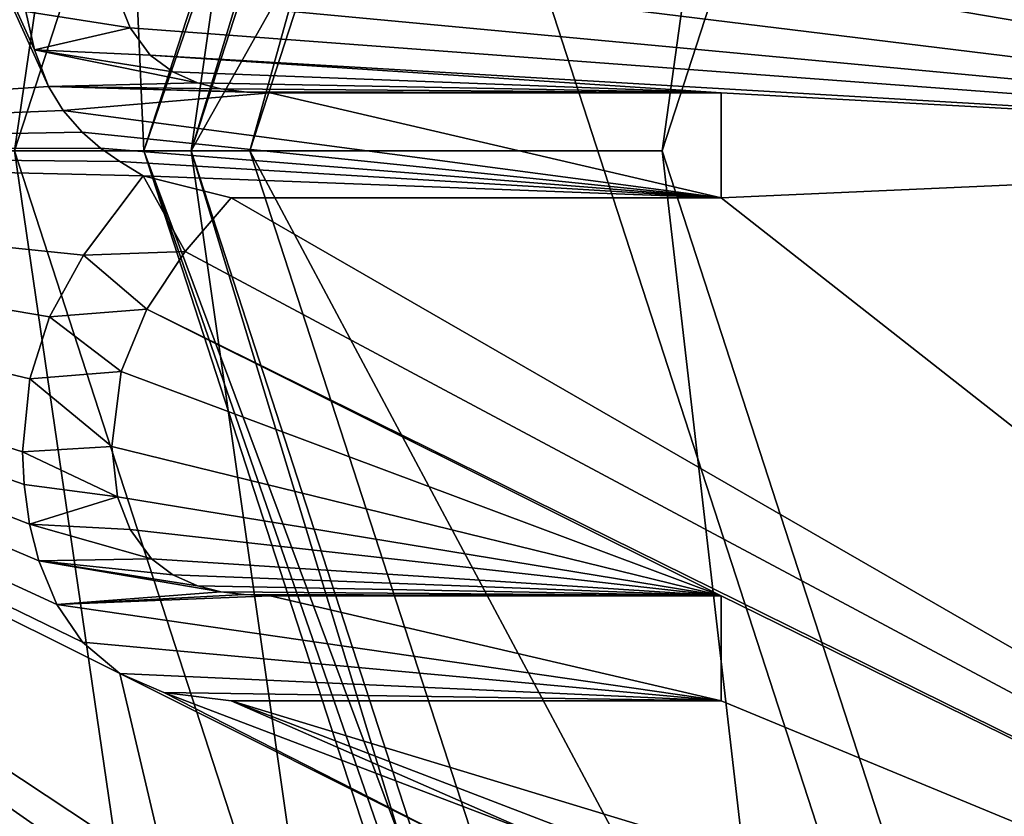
# Model space of a CAD drawing. Header units: millimetres. Extents: x -50 to 50, y -120 to 419.
# Tile 207 of 241: x -16.98 to -12.8, y 387.18 to 390.56. Entities that reach past the tile are written whole.
import ezdxf

# ---------------------------------------------------------------- set-up
doc = ezdxf.new("R2010")
doc.units = ezdxf.units.MM
doc.header["$LTSCALE"] = 81.481481
for name, color, linetype in [('164', 7, 'CONTINUOUS'), ('165', 7, 'CONTINUOUS'), ('166', 7, 'CONTINUOUS'), ('172', 7, 'CONTINUOUS'), ('179', 7, 'CONTINUOUS'), ('180', 7, 'CONTINUOUS'), ('181', 7, 'CONTINUOUS'), ('182', 7, 'CONTINUOUS'), ('186', 7, 'CONTINUOUS'), ('188', 7, 'CONTINUOUS'), ('189', 7, 'CONTINUOUS'), ('190', 7, 'CONTINUOUS'), ('191', 7, 'CONTINUOUS'), ('192', 7, 'CONTINUOUS'), ('193', 7, 'CONTINUOUS'), ('194', 7, 'CONTINUOUS'), ('195', 7, 'CONTINUOUS'), ('196', 7, 'CONTINUOUS'), ('197', 7, 'CONTINUOUS'), ('198', 7, 'CONTINUOUS'), ('199', 7, 'CONTINUOUS'), ('200', 7, 'CONTINUOUS'), ('201', 7, 'CONTINUOUS'), ('202', 7, 'CONTINUOUS'), ('203', 7, 'CONTINUOUS'), ('204', 7, 'CONTINUOUS'), ('205', 7, 'CONTINUOUS'), ('206', 7, 'CONTINUOUS'), ('2444', 7, 'CONTINUOUS'), ('2445', 7, 'CONTINUOUS'), ('2446', 7, 'CONTINUOUS'), ('2447', 7, 'CONTINUOUS'), ('2448', 7, 'CONTINUOUS'), ('2449', 7, 'CONTINUOUS'), ('2451', 7, 'CONTINUOUS'), ('2497', 7, 'CONTINUOUS'), ('2498', 7, 'CONTINUOUS'), ('2499', 7, 'CONTINUOUS'), ('2500', 7, 'CONTINUOUS'), ('2501', 7, 'CONTINUOUS'), ('2502', 7, 'CONTINUOUS'), ('2503', 7, 'CONTINUOUS'), ('2504', 7, 'CONTINUOUS'), ('2505', 7, 'CONTINUOUS'), ('2506', 7, 'CONTINUOUS'), ('2507', 7, 'CONTINUOUS'), ('2508', 7, 'CONTINUOUS'), ('2509', 7, 'CONTINUOUS'), ('2510', 7, 'CONTINUOUS'), ('2511', 7, 'CONTINUOUS'), ('2512', 7, 'CONTINUOUS'), ('2513', 7, 'CONTINUOUS'), ('2514', 7, 'CONTINUOUS'), ('2515', 7, 'CONTINUOUS'), ('2516', 7, 'CONTINUOUS'), ('2517', 7, 'CONTINUOUS'), ('2518', 7, 'CONTINUOUS'), ('2519', 7, 'CONTINUOUS'), ('2520', 7, 'CONTINUOUS'), ('2521', 7, 'CONTINUOUS'), ('2522', 7, 'CONTINUOUS'), ('2822', 7, 'CONTINUOUS'), ('2825', 7, 'CONTINUOUS')]:
    doc.layers.add(name, color=color, linetype=linetype)

msp = doc.modelspace()

# ---------------------------------------------------------------- linework, layer by layer
at = {"layer": '164', "linetype": 'CONTINUOUS'}
for points in [[(-21, 390), (-16.9894, 402.3435), (-16.45, 390), (-21, 390)], [(-16.45, 390), (-16.9894, 402.3435), (-13.3083, 399.6691), (-16.45, 390)], [(-16.9894, 377.6565), (-21, 390), (-13.3083, 380.3309), (-16.9894, 377.6565)], [(-13.3083, 380.3309), (-21, 390), (-16.45, 390), (-13.3083, 380.3309)]]:
    msp.add_3dface(points, dxfattribs=at)
at = {"layer": '165', "linetype": 'CONTINUOUS'}
for points in [[(-16.25, 390, 2.3), (-13.1465, 380.4485, 2.3), (-16.25, 390, 0.2), (-16.25, 390, 2.3)], [(-16.25, 390, 0.2), (-13.1465, 380.4485, 2.3), (-13.1465, 380.4485, 0.2), (-16.25, 390, 0.2)]]:
    msp.add_3dface(points, dxfattribs=at)
at = {"layer": '166', "linetype": 'CONTINUOUS'}
for points in [[(-17.1916, 402.4904, 2.5), (-21.25, 390, 2.5), (-16.5848, 402.0496, 2.5), (-17.1916, 402.4904, 2.5)], [(-16.5848, 402.0496, 2.5), (-21.25, 390, 2.5), (-20.5, 390, 2.5), (-16.5848, 402.0496, 2.5)], [(-20.5, 390, 2.5), (-17.1916, 377.5096, 2.5), (-16.5848, 377.9504, 2.5), (-20.5, 390, 2.5)]]:
    msp.add_3dface(points, dxfattribs=at)
at = {"layer": '172', "linetype": 'CONTINUOUS'}
for points in [[(-16.25, 390, 2.3), (-16.25, 390, 0.2), (-13.1465, 399.5515, 0.2), (-16.25, 390, 2.3)], [(-13.1465, 399.5515, 2.3), (-16.25, 390, 2.3), (-13.1465, 399.5515, 0.2), (-13.1465, 399.5515, 2.3)]]:
    msp.add_3dface(points, dxfattribs=at)
at = {"layer": '179', "linetype": 'CONTINUOUS'}
for points in [[(-16.45, 390, 2.5), (-13.1465, 399.5515, 2.3), (-13.3083, 399.6691, 2.5), (-16.45, 390, 2.5)], [(-16.25, 390, 2.3), (-13.1465, 399.5515, 2.3), (-16.45, 390, 2.5), (-16.25, 390, 2.3)]]:
    msp.add_3dface(points, dxfattribs=at)
at = {"layer": '180', "linetype": 'CONTINUOUS'}
for points in [[(-16.25, 390, 2.3), (-16.45, 390, 2.5), (-13.3083, 380.3309, 2.5), (-16.25, 390, 2.3)], [(-13.1465, 380.4485, 2.3), (-16.25, 390, 2.3), (-13.3083, 380.3309, 2.5), (-13.1465, 380.4485, 2.3)]]:
    msp.add_3dface(points, dxfattribs=at)
at = {"layer": '181', "linetype": 'CONTINUOUS'}
for points in [[(-16.45, 390), (-13.3083, 399.6691), (-16.25, 390, 0.2), (-16.45, 390)], [(-16.25, 390, 0.2), (-13.3083, 399.6691), (-13.1465, 399.5515, 0.2), (-16.25, 390, 0.2)]]:
    msp.add_3dface(points, dxfattribs=at)
at = {"layer": '182', "linetype": 'CONTINUOUS'}
for points in [[(-13.3083, 380.3309), (-16.45, 390), (-13.1465, 380.4485, 0.2), (-13.3083, 380.3309)], [(-16.45, 390), (-16.25, 390, 0.2), (-13.1465, 380.4485, 0.2), (-16.45, 390)]]:
    msp.add_3dface(points, dxfattribs=at)
at = {"layer": '186', "linetype": 'CONTINUOUS'}
for points in [[(-16.8275, 402.2259, 37.5), (-20.8, 390, 37.5), (-15.5331, 401.2855, 37.5), (-16.8275, 402.2259, 37.5)], [(-15.5331, 401.2855, 37.5), (-20.8, 390, 37.5), (-19.2, 390, 37.5), (-15.5331, 401.2855, 37.5)], [(-20.8, 390, 37.5), (-16.8275, 377.7741, 37.5), (-19.2, 390, 37.5), (-20.8, 390, 37.5)], [(-19.2, 390, 37.5), (-16.8275, 377.7741, 37.5), (-15.5331, 378.7145, 37.5), (-19.2, 390, 37.5)]]:
    msp.add_3dface(points, dxfattribs=at)
at = {"layer": '188', "linetype": 'CONTINUOUS'}
for points in [[(-16.45, 390, 2.5), (-13.3083, 399.6691, 2.5), (-16, 390, 2.5), (-16.45, 390, 2.5)], [(-16, 390, 2.5), (-13.3083, 399.6691, 2.5), (-12.9443, 399.4046, 2.5), (-16, 390, 2.5)], [(-13.3083, 380.3309, 2.5), (-16.45, 390, 2.5), (-12.9443, 380.5954, 2.5), (-13.3083, 380.3309, 2.5)], [(-16.45, 390, 2.5), (-16, 390, 2.5), (-12.9443, 380.5954, 2.5), (-16.45, 390, 2.5)]]:
    msp.add_3dface(points, dxfattribs=at)
at = {"layer": '189', "linetype": 'CONTINUOUS'}
for points in [[(-12.9443, 380.5954, 2.5), (-16, 390, 2.5), (-12.9443, 380.5954), (-12.9443, 380.5954, 2.5)], [(-16, 390, 2.5), (-16, 390), (-12.9443, 380.5954), (-16, 390, 2.5)]]:
    msp.add_3dface(points, dxfattribs=at)
at = {"layer": '190', "linetype": 'CONTINUOUS'}
for points in [[(-16, 390, 2.5), (-12.9443, 399.4046, 2.5), (-16, 390), (-16, 390, 2.5)], [(-16, 390), (-12.9443, 399.4046, 2.5), (-12.9443, 399.4046), (-16, 390)]]:
    msp.add_3dface(points, dxfattribs=at)
at = {"layer": '191', "linetype": 'CONTINUOUS'}
for points in [[(-11.5285, 381.6241), (-14.25, 390), (-11.5285, 381.6241, 4), (-11.5285, 381.6241)], [(-11.5285, 381.6241, 4), (-14.25, 390), (-14.25, 390, 4), (-11.5285, 381.6241, 4)]]:
    msp.add_3dface(points, dxfattribs=at)
at = {"layer": '192', "linetype": 'CONTINUOUS'}
for points in [[(-14.25, 390, 4), (-14.25, 390), (-11.5285, 398.3759), (-14.25, 390, 4)], [(-14.25, 390, 4), (-11.5285, 398.3759), (-11.5285, 398.3759, 4), (-14.25, 390, 4)]]:
    msp.add_3dface(points, dxfattribs=at)
at = {"layer": '193', "linetype": 'CONTINUOUS'}
for points in [[(-19, 390, 6.8), (-19, 390, 37.3), (-15.3713, 378.8321, 37.3), (-19, 390, 6.8)], [(-15.3713, 378.8321, 6.8), (-19, 390, 6.8), (-15.3713, 378.8321, 37.3), (-15.3713, 378.8321, 6.8)]]:
    msp.add_3dface(points, dxfattribs=at)
at = {"layer": '194', "linetype": 'CONTINUOUS'}
for points in [[(-14.7246, 400.697, 6), (-18.2, 390, 6), (-16.25, 390, 6), (-14.7246, 400.697, 6)], [(-14.7246, 400.697, 6), (-16.25, 390, 6), (-13.1465, 399.5515, 6), (-14.7246, 400.697, 6)], [(-18.2, 390, 6), (-14.7246, 379.303, 6), (-16.25, 390, 6), (-18.2, 390, 6)], [(-16.25, 390, 6), (-14.7246, 379.303, 6), (-13.1465, 380.4485, 6), (-16.25, 390, 6)]]:
    msp.add_3dface(points, dxfattribs=at)
at = {"layer": '195', "linetype": 'CONTINUOUS'}
for points in [[(-19, 390, 37.3), (-19, 390, 6.8), (-15.3713, 401.1679, 6.8), (-19, 390, 37.3)], [(-19, 390, 37.3), (-15.3713, 401.1679, 6.8), (-15.3713, 401.1679, 37.3), (-19, 390, 37.3)]]:
    msp.add_3dface(points, dxfattribs=at)
at = {"layer": '196', "linetype": 'CONTINUOUS'}
for points in [[(-19, 390, 6.8), (-15.3713, 378.8321, 6.8), (-18.7657, 390, 6.2343), (-19, 390, 6.8)], [(-15.3713, 378.8321, 6.8), (-16.2516, 380.6172, 6.2343), (-18.7657, 390, 6.2343), (-15.3713, 378.8321, 6.8)], [(-16.2516, 380.6172, 6.2343), (-18.2, 390, 6), (-18.7657, 390, 6.2343), (-16.2516, 380.6172, 6.2343)], [(-14.7246, 379.303, 6), (-18.2, 390, 6), (-16.2516, 380.6172, 6.2343), (-14.7246, 379.303, 6)]]:
    msp.add_3dface(points, dxfattribs=at)
at = {"layer": '197', "linetype": 'CONTINUOUS'}
for points in [[(-15.3713, 401.1679, 6.8), (-19, 390, 6.8), (-16.2516, 399.3828, 6.2343), (-15.3713, 401.1679, 6.8)], [(-18.2, 390, 6), (-14.7246, 400.697, 6), (-18.7657, 390, 6.2343), (-18.2, 390, 6)], [(-18.7657, 390, 6.2343), (-14.7246, 400.697, 6), (-16.2516, 399.3828, 6.2343), (-18.7657, 390, 6.2343)], [(-19, 390, 6.8), (-18.7657, 390, 6.2343), (-16.2516, 399.3828, 6.2343), (-19, 390, 6.8)]]:
    msp.add_3dface(points, dxfattribs=at)
at = {"layer": '198', "linetype": 'CONTINUOUS'}
msp.add_3dface([(-16.9893, 377.6565, 37.3), (-16.8275, 377.7741, 37.5), (-20.8, 390, 37.5), (-16.9893, 377.6565, 37.3)], dxfattribs=at)
at = {"layer": '199', "linetype": 'CONTINUOUS'}
for points in [[(-21, 390, 37.3), (-16.8275, 402.2259, 37.5), (-16.9893, 402.3435, 37.3), (-21, 390, 37.3)], [(-21, 390, 37.3), (-20.8, 390, 37.5), (-16.8275, 402.2259, 37.5), (-21, 390, 37.3)]]:
    msp.add_3dface(points, dxfattribs=at)
at = {"layer": '200', "linetype": 'CONTINUOUS'}
for points in [[(-19.2, 390, 37.5), (-15.5331, 378.7145, 37.5), (-19, 390, 37.3), (-19.2, 390, 37.5)], [(-19, 390, 37.3), (-15.5331, 378.7145, 37.5), (-15.3713, 378.8321, 37.3), (-19, 390, 37.3)]]:
    msp.add_3dface(points, dxfattribs=at)
at = {"layer": '201', "linetype": 'CONTINUOUS'}
for points in [[(-15.5331, 401.2855, 37.5), (-19.2, 390, 37.5), (-15.3713, 401.1679, 37.3), (-15.5331, 401.2855, 37.5)], [(-19.2, 390, 37.5), (-19, 390, 37.3), (-15.3713, 401.1679, 37.3), (-19.2, 390, 37.5)]]:
    msp.add_3dface(points, dxfattribs=at)
at = {"layer": '202', "linetype": 'CONTINUOUS'}
msp.add_3dface([(-16.5848, 402.0496, 2.5), (-20.5, 390, 2.5), (-16.9893, 402.3435, 3), (-16.5848, 402.0496, 2.5)], dxfattribs=at)
at = {"layer": '203', "linetype": 'CONTINUOUS'}
for points in [[(-20.5, 390, 2.5), (-16.5848, 377.9504, 2.5), (-21, 390, 3), (-20.5, 390, 2.5)], [(-21, 390, 3), (-16.5848, 377.9504, 2.5), (-16.9893, 377.6565, 3), (-21, 390, 3)]]:
    msp.add_3dface(points, dxfattribs=at)
at = {"layer": '204', "linetype": 'CONTINUOUS'}
for points in [[(-16.25, 390, 6), (-11.5285, 398.3759, 4), (-13.1465, 399.5515, 6), (-16.25, 390, 6)], [(-14.25, 390, 4), (-11.5285, 398.3759, 4), (-16.25, 390, 6), (-14.25, 390, 4)]]:
    msp.add_3dface(points, dxfattribs=at)
at = {"layer": '205', "linetype": 'CONTINUOUS'}
for points in [[(-14.25, 390, 4), (-16.25, 390, 6), (-13.1465, 380.4485, 6), (-14.25, 390, 4)], [(-11.5285, 381.6241, 4), (-14.25, 390, 4), (-13.1465, 380.4485, 6), (-11.5285, 381.6241, 4)]]:
    msp.add_3dface(points, dxfattribs=at)
at = {"layer": '206', "linetype": 'CONTINUOUS'}
for points in [[(-16, 390), (-12.9443, 399.4046), (-14.25, 390), (-16, 390)], [(-14.25, 390), (-12.9443, 399.4046), (-11.5285, 398.3759), (-14.25, 390)], [(-12.9443, 380.5954), (-16, 390), (-11.5285, 381.6241), (-12.9443, 380.5954)], [(-16, 390), (-14.25, 390), (-11.5285, 381.6241), (-16, 390)]]:
    msp.add_3dface(points, dxfattribs=at)
at = {"layer": '2444', "linetype": 'CONTINUOUS'}
for points in [[(-17, 390, 4), (-17, 390, 2.5), (-13.7533, 380.0076, 2.5), (-17, 390, 4)], [(-13.7533, 380.0076, 4), (-17, 390, 4), (-13.7533, 380.0076, 2.5), (-13.7533, 380.0076, 4)]]:
    msp.add_3dface(points, dxfattribs=at)
at = {"layer": '2445', "linetype": 'CONTINUOUS'}
for points in [[(-17, 390, 4), (-19, 390, 4), (-15.3713, 401.1679, 4), (-17, 390, 4)], [(-17, 390, 4), (-15.3713, 401.1679, 4), (-13.7533, 399.9924, 4), (-17, 390, 4)], [(-17, 390, 4), (-13.7533, 380.0076, 4), (-19, 390, 4), (-17, 390, 4)], [(-19, 390, 4), (-13.7533, 380.0076, 4), (-15.3713, 378.8321, 4), (-19, 390, 4)]]:
    msp.add_3dface(points, dxfattribs=at)
at = {"layer": '2446', "linetype": 'CONTINUOUS'}
for points in [[(-19, 390, 4), (-15.3713, 378.8321, 4), (-19, 390, 2.5), (-19, 390, 4)], [(-19, 390, 2.5), (-15.3713, 378.8321, 4), (-15.3713, 378.8321, 2.5), (-19, 390, 2.5)]]:
    msp.add_3dface(points, dxfattribs=at)
at = {"layer": '2447', "linetype": 'CONTINUOUS'}
for points in [[(-17, 390, 2.5), (-17, 390, 4), (-13.7533, 399.9924, 4), (-17, 390, 2.5)], [(-17, 390, 2.5), (-13.7533, 399.9924, 4), (-13.7533, 399.9924, 2.5), (-17, 390, 2.5)]]:
    msp.add_3dface(points, dxfattribs=at)
at = {"layer": '2448', "linetype": 'CONTINUOUS'}
for points in [[(-15.3713, 401.1679, 4), (-19, 390, 4), (-15.3713, 401.1679, 2.5), (-15.3713, 401.1679, 4)], [(-19, 390, 4), (-19, 390, 2.5), (-15.3713, 401.1679, 2.5), (-19, 390, 4)]]:
    msp.add_3dface(points, dxfattribs=at)
at = {"layer": '2449', "linetype": 'CONTINUOUS'}
for points in [[(-19, 390, 2.5), (-13.7533, 399.9924, 2.5), (-15.3713, 401.1679, 2.5), (-19, 390, 2.5)], [(-19, 390, 2.5), (-17, 390, 2.5), (-13.7533, 399.9924, 2.5), (-19, 390, 2.5)], [(-17, 390, 2.5), (-19, 390, 2.5), (-15.3713, 378.8321, 2.5), (-17, 390, 2.5)], [(-13.7533, 380.0076, 2.5), (-17, 390, 2.5), (-15.3713, 378.8321, 2.5), (-13.7533, 380.0076, 2.5)]]:
    msp.add_3dface(points, dxfattribs=at)
at = {"layer": '2451', "linetype": 'CONTINUOUS'}
for points in [[(-19.0125, 403.8121, 71), (-7.2622, 367.6503, 71), (-7.2622, 412.3497, 71), (-19.0125, 403.8121, 71)], [(-19.0125, 376.1879, 71), (-7.2622, 367.6503, 71), (-19.0125, 403.8121, 71), (-19.0125, 376.1879, 71)]]:
    msp.add_3dface(points, dxfattribs=at)
at = {"layer": '2497', "linetype": 'CONTINUOUS'}
for points in [[(-16.563, 390.6615, 69), (-16.5089, 390.5217, 69), (-16.563, 390.6616, 68.5), (-16.563, 390.6615, 69)], [(-16.563, 390.6616, 68.5), (-16.5089, 390.5217, 69), (-16.5089, 390.5217, 68.5), (-16.563, 390.6616, 68.5)]]:
    msp.add_3dface(points, dxfattribs=at)
at = {"layer": '2498', "linetype": 'CONTINUOUS'}
for points in [[(-16.5089, 390.5217, 68.5), (-16.5089, 390.5217, 69), (-16.4231, 390.4062, 69), (-16.5089, 390.5217, 68.5)], [(-16.5089, 390.5217, 68.5), (-16.4231, 390.4062, 69), (-16.423, 390.4061, 68.5), (-16.5089, 390.5217, 68.5)], [(-16.4231, 390.4062, 69), (-16.3274, 390.3346, 69), (-16.423, 390.4061, 68.5), (-16.4231, 390.4062, 69)], [(-16.423, 390.4061, 68.5), (-16.3274, 390.3346, 69), (-16.3274, 390.3346, 68.5), (-16.423, 390.4061, 68.5)]]:
    msp.add_3dface(points, dxfattribs=at)
at = {"layer": '2499', "linetype": 'CONTINUOUS'}
for points in [[(-16.3274, 390.3346, 68.5), (-16.3274, 390.3346, 69), (-16.223, 390.2883, 69), (-16.3274, 390.3346, 68.5)], [(-16.3274, 390.3346, 68.5), (-16.223, 390.2883, 69), (-16.2229, 390.2883, 68.5), (-16.3274, 390.3346, 68.5)], [(-16.223, 390.2883, 69), (-16.1238, 390.2631, 69), (-16.2229, 390.2883, 68.5), (-16.223, 390.2883, 69)], [(-16.2229, 390.2883, 68.5), (-16.1238, 390.2631, 69), (-16.1238, 390.2631, 68.5), (-16.2229, 390.2883, 68.5)]]:
    msp.add_3dface(points, dxfattribs=at)
at = {"layer": '2500', "linetype": 'CONTINUOUS'}
for points in [[(-16.1238, 390.2631, 68.5), (-16.1238, 390.2631, 69), (-16.025, 390.251, 69), (-16.1238, 390.2631, 68.5)], [(-16.1238, 390.2631, 68.5), (-16.025, 390.251, 69), (-16.025, 390.251, 68.5), (-16.1238, 390.2631, 68.5)], [(-16.025, 390.251, 69), (-15.9147, 390.2466, 69), (-16.025, 390.251, 68.5), (-16.025, 390.251, 69)], [(-16.025, 390.251, 68.5), (-15.9147, 390.2466, 69), (-15.9147, 390.2466, 68.5), (-16.025, 390.251, 68.5)]]:
    msp.add_3dface(points, dxfattribs=at)
at = {"layer": '2501', "linetype": 'CONTINUOUS'}
for points in [[(-15.9147, 390.2466, 68.5), (-15.9147, 390.2466, 69), (-14, 390.2466, 69), (-15.9147, 390.2466, 68.5)], [(-14, 390.2466, 68.5), (-15.9147, 390.2466, 68.5), (-14, 390.2466, 69), (-14, 390.2466, 68.5)]]:
    msp.add_3dface(points, dxfattribs=at)
at = {"layer": '2502', "linetype": 'CONTINUOUS'}
for points in [[(-14, 390.2466, 68.5), (-14, 390.2466, 69), (-14, 389.8009, 68.5), (-14, 390.2466, 68.5)], [(-14, 389.8009, 68.5), (-14, 390.2466, 69), (-14, 389.8009, 69), (-14, 389.8009, 68.5)]]:
    msp.add_3dface(points, dxfattribs=at)
at = {"layer": '2503', "linetype": 'CONTINUOUS'}
for points in [[(-14, 389.8009, 68.5), (-14, 389.8009, 69), (-16.0798, 389.8009, 69), (-14, 389.8009, 68.5)], [(-16.0798, 389.8009, 68.5), (-14, 389.8009, 68.5), (-16.0798, 389.8009, 69), (-16.0798, 389.8009, 68.5)]]:
    msp.add_3dface(points, dxfattribs=at)
at = {"layer": '2504', "linetype": 'CONTINUOUS'}
for points in [[(-16.0798, 389.8009, 68.5), (-16.0798, 389.8009, 69), (-16.2749, 389.5722, 69), (-16.0798, 389.8009, 68.5)], [(-16.0798, 389.8009, 68.5), (-16.2749, 389.5722, 69), (-16.2749, 389.5722, 68.5), (-16.0798, 389.8009, 68.5)], [(-16.2749, 389.5722, 69), (-16.4374, 389.3277, 69), (-16.2749, 389.5722, 68.5), (-16.2749, 389.5722, 69)], [(-16.2749, 389.5722, 68.5), (-16.4374, 389.3277, 69), (-16.4374, 389.3277, 68.5), (-16.2749, 389.5722, 68.5)]]:
    msp.add_3dface(points, dxfattribs=at)
at = {"layer": '2505', "linetype": 'CONTINUOUS'}
for points in [[(-16.4374, 389.3277, 68.5), (-16.4374, 389.3277, 69), (-16.5467, 389.0629, 69), (-16.4374, 389.3277, 68.5)], [(-16.4374, 389.3277, 68.5), (-16.5467, 389.0629, 69), (-16.5467, 389.0629, 68.5), (-16.4374, 389.3277, 68.5)], [(-16.5467, 389.0629, 69), (-16.586, 388.7445, 69), (-16.5467, 389.0629, 68.5), (-16.5467, 389.0629, 69)], [(-16.5467, 389.0629, 68.5), (-16.586, 388.7445, 69), (-16.586, 388.7445, 68.5), (-16.5467, 389.0629, 68.5)]]:
    msp.add_3dface(points, dxfattribs=at)
at = {"layer": '2506', "linetype": 'CONTINUOUS'}
for points in [[(-16.586, 388.7445, 68.5), (-16.586, 388.7445, 69), (-16.5622, 388.5315, 69), (-16.586, 388.7445, 68.5)], [(-16.586, 388.7445, 68.5), (-16.5622, 388.5315, 69), (-16.5623, 388.5318, 68.5), (-16.586, 388.7445, 68.5)], [(-16.5622, 388.5315, 69), (-16.5089, 388.3924, 69), (-16.5623, 388.5318, 68.5), (-16.5622, 388.5315, 69)], [(-16.5623, 388.5318, 68.5), (-16.5089, 388.3924, 69), (-16.5089, 388.3924, 68.5), (-16.5623, 388.5318, 68.5)]]:
    msp.add_3dface(points, dxfattribs=at)
at = {"layer": '2507', "linetype": 'CONTINUOUS'}
for points in [[(-16.5089, 388.3924, 68.5), (-16.5089, 388.3924, 69), (-16.4178, 388.2686, 69), (-16.5089, 388.3924, 68.5)], [(-16.5089, 388.3924, 68.5), (-16.4178, 388.2686, 69), (-16.4178, 388.2686, 68.5), (-16.5089, 388.3924, 68.5)], [(-16.4178, 388.2686, 69), (-16.3274, 388.1998, 69), (-16.4178, 388.2686, 68.5), (-16.4178, 388.2686, 69)], [(-16.4178, 388.2686, 68.5), (-16.3274, 388.1998, 69), (-16.3274, 388.1998, 68.5), (-16.4178, 388.2686, 68.5)]]:
    msp.add_3dface(points, dxfattribs=at)
at = {"layer": '2508', "linetype": 'CONTINUOUS'}
for points in [[(-16.3274, 388.1998, 68.5), (-16.3274, 388.1998, 69), (-16.223, 388.1535, 69), (-16.3274, 388.1998, 68.5)], [(-16.3274, 388.1998, 68.5), (-16.223, 388.1535, 69), (-16.2229, 388.1535, 68.5), (-16.3274, 388.1998, 68.5)], [(-16.223, 388.1535, 69), (-16.1238, 388.1283, 69), (-16.2229, 388.1535, 68.5), (-16.223, 388.1535, 69)], [(-16.2229, 388.1535, 68.5), (-16.1238, 388.1283, 69), (-16.1238, 388.1283, 68.5), (-16.2229, 388.1535, 68.5)]]:
    msp.add_3dface(points, dxfattribs=at)
at = {"layer": '2509', "linetype": 'CONTINUOUS'}
for points in [[(-16.1238, 388.1283, 68.5), (-16.1238, 388.1283, 69), (-16.0251, 388.1162, 69), (-16.1238, 388.1283, 68.5)], [(-16.1238, 388.1283, 68.5), (-16.0251, 388.1162, 69), (-16.025, 388.1162, 68.5), (-16.1238, 388.1283, 68.5)], [(-16.0251, 388.1162, 69), (-15.9147, 388.1118, 69), (-16.025, 388.1162, 68.5), (-16.0251, 388.1162, 69)], [(-16.025, 388.1162, 68.5), (-15.9147, 388.1118, 69), (-15.9147, 388.1118, 68.5), (-16.025, 388.1162, 68.5)]]:
    msp.add_3dface(points, dxfattribs=at)
at = {"layer": '2510', "linetype": 'CONTINUOUS'}
for points in [[(-15.9147, 388.1118, 68.5), (-15.9147, 388.1118, 69), (-14, 388.1118, 69), (-15.9147, 388.1118, 68.5)], [(-14, 388.1118, 68.5), (-15.9147, 388.1118, 68.5), (-14, 388.1118, 69), (-14, 388.1118, 68.5)]]:
    msp.add_3dface(points, dxfattribs=at)
at = {"layer": '2511', "linetype": 'CONTINUOUS'}
for points in [[(-14, 388.1118, 68.5), (-14, 388.1118, 69), (-14, 387.6661, 68.5), (-14, 388.1118, 68.5)], [(-14, 387.6661, 68.5), (-14, 388.1118, 69), (-14, 387.6661, 69), (-14, 387.6661, 68.5)]]:
    msp.add_3dface(points, dxfattribs=at)
at = {"layer": '2512', "linetype": 'CONTINUOUS'}
for points in [[(-14, 387.6661, 68.5), (-14, 387.6661, 69), (-16.0798, 387.6661, 69), (-14, 387.6661, 68.5)], [(-16.0798, 387.6661, 68.5), (-14, 387.6661, 68.5), (-16.0798, 387.6661, 69), (-16.0798, 387.6661, 68.5)]]:
    msp.add_3dface(points, dxfattribs=at)
at = {"layer": '2513', "linetype": 'CONTINUOUS'}
for points in [[(-16.3655, 387.7007, 69), (-16.553, 387.7816, 69), (-16.3655, 387.7007, 68.5), (-16.3655, 387.7007, 69)], [(-16.3655, 387.7007, 68.5), (-16.553, 387.7816, 69), (-16.553, 387.7816, 68.5), (-16.3655, 387.7007, 68.5)], [(-16.0798, 387.6661, 68.5), (-16.0798, 387.6661, 69), (-16.3655, 387.7007, 69), (-16.0798, 387.6661, 68.5)], [(-16.0798, 387.6661, 68.5), (-16.3655, 387.7007, 69), (-16.3655, 387.7007, 68.5), (-16.0798, 387.6661, 68.5)]]:
    msp.add_3dface(points, dxfattribs=at)
at = {"layer": '2514', "linetype": 'CONTINUOUS'}
for points in [[(-16.7111, 387.9144, 69), (-16.8193, 388.0749, 69), (-16.7111, 387.9144, 68.5), (-16.7111, 387.9144, 69)], [(-16.7111, 387.9144, 68.5), (-16.8193, 388.0749, 69), (-16.8193, 388.0749, 68.5), (-16.7111, 387.9144, 68.5)], [(-16.553, 387.7816, 68.5), (-16.553, 387.7816, 69), (-16.7111, 387.9144, 69), (-16.553, 387.7816, 68.5)], [(-16.553, 387.7816, 68.5), (-16.7111, 387.9144, 69), (-16.7111, 387.9144, 68.5), (-16.553, 387.7816, 68.5)]]:
    msp.add_3dface(points, dxfattribs=at)
at = {"layer": '2515', "linetype": 'CONTINUOUS'}
for points in [[(-16.8959, 388.2598, 69), (-16.9354, 388.4149, 69), (-16.8959, 388.2597, 68.5), (-16.8959, 388.2598, 69)], [(-16.8959, 388.2597, 68.5), (-16.9354, 388.4149, 69), (-16.9354, 388.4149, 68.5), (-16.8959, 388.2597, 68.5)], [(-16.8193, 388.0749, 68.5), (-16.8193, 388.0749, 69), (-16.8959, 388.2598, 69), (-16.8193, 388.0749, 68.5)], [(-16.8193, 388.0749, 68.5), (-16.8959, 388.2598, 69), (-16.8959, 388.2597, 68.5), (-16.8193, 388.0749, 68.5)]]:
    msp.add_3dface(points, dxfattribs=at)
at = {"layer": '2516', "linetype": 'CONTINUOUS'}
for points in [[(-16.9586, 388.5836, 69), (-16.9656, 388.7225, 69), (-16.9586, 388.5836, 68.5), (-16.9586, 388.5836, 69)], [(-16.9586, 388.5836, 68.5), (-16.9656, 388.7225, 69), (-16.9656, 388.7225, 68.5), (-16.9586, 388.5836, 68.5)], [(-16.9354, 388.4149, 68.5), (-16.9354, 388.4149, 69), (-16.9586, 388.5836, 69), (-16.9354, 388.4149, 68.5)], [(-16.9354, 388.4149, 68.5), (-16.9586, 388.5836, 69), (-16.9586, 388.5836, 68.5), (-16.9354, 388.4149, 68.5)]]:
    msp.add_3dface(points, dxfattribs=at)
at = {"layer": '2517', "linetype": 'CONTINUOUS'}
for points in [[(-16.9349, 389.0329, 69), (-16.8511, 389.2952, 69), (-16.9349, 389.0329, 68.5), (-16.9349, 389.0329, 69)], [(-16.9349, 389.0329, 68.5), (-16.8511, 389.2952, 69), (-16.8511, 389.2952, 68.5), (-16.9349, 389.0329, 68.5)], [(-16.9656, 388.7225, 68.5), (-16.9656, 388.7225, 69), (-16.9349, 389.0329, 69), (-16.9656, 388.7225, 68.5)], [(-16.9656, 388.7225, 68.5), (-16.9349, 389.0329, 69), (-16.9349, 389.0329, 68.5), (-16.9656, 388.7225, 68.5)]]:
    msp.add_3dface(points, dxfattribs=at)
at = {"layer": '2518', "linetype": 'CONTINUOUS'}
for points in [[(-16.7062, 389.5565, 69), (-16.4539, 389.8944, 69), (-16.7059, 389.557, 68.5), (-16.7062, 389.5565, 69)], [(-16.7059, 389.557, 68.5), (-16.4539, 389.8944, 69), (-16.4539, 389.8944, 68.5), (-16.7059, 389.557, 68.5)], [(-16.8511, 389.2952, 68.5), (-16.7062, 389.5565, 69), (-16.7059, 389.557, 68.5), (-16.8511, 389.2952, 68.5)], [(-16.8511, 389.2952, 68.5), (-16.8511, 389.2952, 69), (-16.7062, 389.5565, 69), (-16.8511, 389.2952, 68.5)]]:
    msp.add_3dface(points, dxfattribs=at)
at = {"layer": '2519', "linetype": 'CONTINUOUS'}
for points in [[(-16.5521, 389.9547, 69), (-16.6342, 390.0118, 69), (-16.5521, 389.9547, 68.5), (-16.5521, 389.9547, 69)], [(-16.5521, 389.9547, 68.5), (-16.6342, 390.0118, 69), (-16.6342, 390.0118, 68.5), (-16.5521, 389.9547, 68.5)], [(-16.4539, 389.8944, 68.5), (-16.4539, 389.8944, 69), (-16.5521, 389.9547, 69), (-16.4539, 389.8944, 68.5)], [(-16.4539, 389.8944, 68.5), (-16.5521, 389.9547, 69), (-16.5521, 389.9547, 68.5), (-16.4539, 389.8944, 68.5)]]:
    msp.add_3dface(points, dxfattribs=at)
at = {"layer": '2520', "linetype": 'CONTINUOUS'}
for points in [[(-16.7121, 390.0791, 69), (-16.7934, 390.1709, 69), (-16.7122, 390.0792, 68.5), (-16.7121, 390.0791, 69)], [(-16.7122, 390.0792, 68.5), (-16.7934, 390.1709, 69), (-16.7934, 390.1709, 68.5), (-16.7122, 390.0792, 68.5)], [(-16.6342, 390.0118, 68.5), (-16.7121, 390.0791, 69), (-16.7122, 390.0792, 68.5), (-16.6342, 390.0118, 68.5)], [(-16.6342, 390.0118, 68.5), (-16.6342, 390.0118, 69), (-16.7121, 390.0791, 69), (-16.6342, 390.0118, 68.5)]]:
    msp.add_3dface(points, dxfattribs=at)
at = {"layer": '2521', "linetype": 'CONTINUOUS'}
for points in [[(-16.8556, 390.2723, 69), (-16.9153, 390.4284, 69), (-16.8557, 390.2724, 68.5), (-16.8556, 390.2723, 69)], [(-16.8557, 390.2724, 68.5), (-16.9153, 390.4284, 69), (-16.9153, 390.4284, 68.5), (-16.8557, 390.2724, 68.5)], [(-16.7934, 390.1709, 68.5), (-16.8556, 390.2723, 69), (-16.8557, 390.2724, 68.5), (-16.7934, 390.1709, 68.5)], [(-16.7934, 390.1709, 68.5), (-16.7934, 390.1709, 69), (-16.8556, 390.2723, 69), (-16.7934, 390.1709, 68.5)]]:
    msp.add_3dface(points, dxfattribs=at)
at = {"layer": '2522', "linetype": 'CONTINUOUS'}
for points in [[(-16.9153, 390.4284, 68.5), (-16.9153, 390.4284, 69), (-16.9512, 390.5914, 69), (-16.9153, 390.4284, 68.5)], [(-16.9153, 390.4284, 68.5), (-16.9512, 390.5914, 69), (-16.9512, 390.5914, 68.5), (-16.9153, 390.4284, 68.5)]]:
    msp.add_3dface(points, dxfattribs=at)
at = {"layer": '2822', "linetype": 'CONTINUOUS'}
for points in [[(-19.8447, 396.8694, 69), (-16.8556, 390.2723, 69), (-21, 390, 69), (-19.8447, 396.8694, 69)], [(-16.9153, 390.4284, 69), (-16.8556, 390.2723, 69), (-19.8447, 396.8694, 69), (-16.9153, 390.4284, 69)], [(-16.9512, 390.5914, 69), (-16.9153, 390.4284, 69), (-19.8447, 396.8694, 69), (-16.9512, 390.5914, 69)], [(-14, 393.6028, 69), (-8.2485, 394.713, 69), (-9.5, 390, 69), (-14, 393.6028, 69)], [(-14, 393.1572, 69), (-14, 393.6028, 69), (-9.5, 390, 69), (-14, 393.1572, 69)], [(-14, 392.3814, 69), (-14, 393.1572, 69), (-9.5, 390, 69), (-14, 392.3814, 69)], [(-14, 391.9357, 69), (-14, 392.3814, 69), (-9.5, 390, 69), (-14, 391.9357, 69)], [(-16.2749, 391.707, 69), (-16.0798, 391.9357, 69), (-9.5, 390, 69), (-16.2749, 391.707, 69)], [(-16.0798, 391.9357, 69), (-14, 391.9357, 69), (-9.5, 390, 69), (-16.0798, 391.9357, 69)], [(-16.4374, 391.4625, 69), (-16.2749, 391.707, 69), (-9.5, 390, 69), (-16.4374, 391.4625, 69)], [(-16.5457, 391.1981, 69), (-16.4374, 391.4625, 69), (-9.5, 390, 69), (-16.5457, 391.1981, 69)], [(-16.586, 390.8683, 69), (-16.5457, 391.1981, 69), (-9.5, 390, 69), (-16.586, 390.8683, 69)], [(-16.563, 390.6615, 69), (-16.586, 390.8683, 69), (-9.5, 390, 69), (-16.563, 390.6615, 69)], [(-16.5089, 390.5217, 69), (-16.563, 390.6615, 69), (-9.5, 390, 69), (-16.5089, 390.5217, 69)], [(-16.4231, 390.4062, 69), (-16.5089, 390.5217, 69), (-9.5, 390, 69), (-16.4231, 390.4062, 69)], [(-16.3274, 390.3346, 69), (-16.4231, 390.4062, 69), (-14, 390.2466, 69), (-16.3274, 390.3346, 69)], [(-14, 390.2466, 69), (-16.4231, 390.4062, 69), (-9.5, 390, 69), (-14, 390.2466, 69)], [(-16.223, 390.2883, 69), (-16.3274, 390.3346, 69), (-14, 390.2466, 69), (-16.223, 390.2883, 69)], [(-16.8556, 390.2723, 69), (-16.7934, 390.1709, 69), (-21, 390, 69), (-16.8556, 390.2723, 69)], [(-16.1238, 390.2631, 69), (-16.223, 390.2883, 69), (-14, 390.2466, 69), (-16.1238, 390.2631, 69)], [(-16.025, 390.251, 69), (-16.1238, 390.2631, 69), (-14, 390.2466, 69), (-16.025, 390.251, 69)], [(-15.9147, 390.2466, 69), (-16.025, 390.251, 69), (-14, 390.2466, 69), (-15.9147, 390.2466, 69)], [(-14, 389.8009, 69), (-14, 390.2466, 69), (-9.5, 390, 69), (-14, 389.8009, 69)], [(-16.7934, 390.1709, 69), (-16.7121, 390.0791, 69), (-21, 390, 69), (-16.7934, 390.1709, 69)], [(-16.7121, 390.0791, 69), (-16.6342, 390.0118, 69), (-21, 390, 69), (-16.7121, 390.0791, 69)], [(-16.6342, 390.0118, 69), (-16.5521, 389.9547, 69), (-21, 390, 69), (-16.6342, 390.0118, 69)], [(-16.7111, 387.9144, 69), (-16.553, 387.7816, 69), (-21, 390, 69), (-16.7111, 387.9144, 69)], [(-16.8193, 388.0749, 69), (-16.7111, 387.9144, 69), (-21, 390, 69), (-16.8193, 388.0749, 69)], [(-16.8959, 388.2598, 69), (-16.8193, 388.0749, 69), (-21, 390, 69), (-16.8959, 388.2598, 69)], [(-16.9354, 388.4149, 69), (-16.8959, 388.2598, 69), (-21, 390, 69), (-16.9354, 388.4149, 69)], [(-16.9586, 388.5836, 69), (-16.9354, 388.4149, 69), (-21, 390, 69), (-16.9586, 388.5836, 69)], [(-16.9656, 388.7225, 69), (-16.9586, 388.5836, 69), (-21, 390, 69), (-16.9656, 388.7225, 69)], [(-16.9349, 389.0329, 69), (-16.9656, 388.7225, 69), (-21, 390, 69), (-16.9349, 389.0329, 69)], [(-16.8511, 389.2952, 69), (-16.9349, 389.0329, 69), (-21, 390, 69), (-16.8511, 389.2952, 69)], [(-16.7062, 389.5565, 69), (-16.8511, 389.2952, 69), (-21, 390, 69), (-16.7062, 389.5565, 69)], [(-16.4539, 389.8944, 69), (-16.7062, 389.5565, 69), (-21, 390, 69), (-16.4539, 389.8944, 69)], [(-16.5521, 389.9547, 69), (-16.4539, 389.8944, 69), (-21, 390, 69), (-16.5521, 389.9547, 69)], [(-16.7675, 384.4859, 69), (-16.6376, 384.3025, 69), (-21, 390, 69), (-16.7675, 384.4859, 69)], [(-16.8546, 384.6845, 69), (-16.7675, 384.4859, 69), (-21, 390, 69), (-16.8546, 384.6845, 69)], [(-21, 390, 69), (-16.6376, 384.3025, 69), (-19.8447, 383.1306, 69), (-21, 390, 69)], [(-16.9188, 384.9311, 69), (-16.8546, 384.6845, 69), (-21, 390, 69), (-16.9188, 384.9311, 69)], [(-16.954, 385.1879, 69), (-16.9188, 384.9311, 69), (-21, 390, 69), (-16.954, 385.1879, 69)], [(-16.9656, 385.4433, 69), (-16.954, 385.1879, 69), (-21, 390, 69), (-16.9656, 385.4433, 69)], [(-16.9471, 385.79, 69), (-16.9656, 385.4433, 69), (-21, 390, 69), (-16.9471, 385.79, 69)], [(-16.9025, 386.0479, 69), (-16.9471, 385.79, 69), (-21, 390, 69), (-16.9025, 386.0479, 69)], [(-16.8284, 386.2942, 69), (-16.9025, 386.0479, 69), (-21, 390, 69), (-16.8284, 386.2942, 69)], [(-16.749, 386.4655, 69), (-16.8284, 386.2942, 69), (-21, 390, 69), (-16.749, 386.4655, 69)], [(-16.652, 386.6192, 69), (-16.749, 386.4655, 69), (-21, 390, 69), (-16.652, 386.6192, 69)], [(-16.5653, 386.7266, 69), (-16.652, 386.6192, 69), (-21, 390, 69), (-16.5653, 386.7266, 69)], [(-16.4664, 386.8231, 69), (-16.5653, 386.7266, 69), (-21, 390, 69), (-16.4664, 386.8231, 69)], [(-16.3494, 386.9233, 69), (-16.4664, 386.8231, 69), (-21, 390, 69), (-16.3494, 386.9233, 69)], [(-21, 390, 69), (-16.553, 387.7816, 69), (-16.3494, 386.9233, 69), (-21, 390, 69)], [(-8.2485, 385.287, 69), (-14, 389.8009, 69), (-9.5, 390, 69), (-8.2485, 385.287, 69)], [(-16.2749, 389.5722, 69), (-16.0798, 389.8009, 69), (-8.2485, 385.287, 69), (-16.2749, 389.5722, 69)], [(-16.0798, 389.8009, 69), (-14, 389.8009, 69), (-8.2485, 385.287, 69), (-16.0798, 389.8009, 69)], [(-16.4374, 389.3277, 69), (-16.2749, 389.5722, 69), (-8.2485, 385.287, 69), (-16.4374, 389.3277, 69)], [(-16.5467, 389.0629, 69), (-16.4374, 389.3277, 69), (-14, 388.1118, 69), (-16.5467, 389.0629, 69)], [(-14, 388.1118, 69), (-16.4374, 389.3277, 69), (-8.2485, 385.287, 69), (-14, 388.1118, 69)], [(-16.586, 388.7445, 69), (-16.5467, 389.0629, 69), (-14, 388.1118, 69), (-16.586, 388.7445, 69)], [(-16.5622, 388.5315, 69), (-16.586, 388.7445, 69), (-14, 388.1118, 69), (-16.5622, 388.5315, 69)], [(-16.5089, 388.3924, 69), (-16.5622, 388.5315, 69), (-14, 388.1118, 69), (-16.5089, 388.3924, 69)], [(-16.4178, 388.2686, 69), (-16.5089, 388.3924, 69), (-14, 388.1118, 69), (-16.4178, 388.2686, 69)], [(-16.3274, 388.1998, 69), (-16.4178, 388.2686, 69), (-14, 388.1118, 69), (-16.3274, 388.1998, 69)], [(-16.223, 388.1535, 69), (-16.3274, 388.1998, 69), (-14, 388.1118, 69), (-16.223, 388.1535, 69)], [(-16.1238, 388.1283, 69), (-16.223, 388.1535, 69), (-14, 388.1118, 69), (-16.1238, 388.1283, 69)], [(-16.0251, 388.1162, 69), (-16.1238, 388.1283, 69), (-14, 388.1118, 69), (-16.0251, 388.1162, 69)], [(-15.9147, 388.1118, 69), (-16.0251, 388.1162, 69), (-14, 388.1118, 69), (-15.9147, 388.1118, 69)], [(-14, 387.6661, 69), (-14, 388.1118, 69), (-8.2485, 385.287, 69), (-14, 387.6661, 69)], [(-16.553, 387.7816, 69), (-16.3655, 387.7007, 69), (-15.0882, 387.0485, 69), (-16.553, 387.7816, 69)], [(-15.0882, 387.0485, 69), (-16.3494, 386.9233, 69), (-16.553, 387.7816, 69), (-15.0882, 387.0485, 69)], [(-16.3655, 387.7007, 69), (-16.0798, 387.6661, 69), (-14.7868, 387.0994, 69), (-16.3655, 387.7007, 69)], [(-16.3655, 387.7007, 69), (-14.7868, 387.0994, 69), (-15.0882, 387.0485, 69), (-16.3655, 387.7007, 69)], [(-16.0798, 387.6661, 69), (-14, 387.6661, 69), (-8.2485, 385.287, 69), (-16.0798, 387.6661, 69)], [(-14.7868, 387.0994, 69), (-16.0798, 387.6661, 69), (-14.5199, 387.0674, 69), (-14.7868, 387.0994, 69)], [(-14.5199, 387.0674, 69), (-16.0798, 387.6661, 69), (-8.2485, 385.287, 69), (-14.5199, 387.0674, 69)]]:
    msp.add_3dface(points, dxfattribs=at)
at = {"layer": '2825', "linetype": 'CONTINUOUS'}
for points in [[(-16.563, 390.6616, 68.5), (-16.5089, 390.5217, 68.5), (-16.9512, 390.5914, 68.5), (-16.563, 390.6616, 68.5)], [(-16.5089, 390.5217, 68.5), (-16.9153, 390.4284, 68.5), (-16.9512, 390.5914, 68.5), (-16.5089, 390.5217, 68.5)], [(-16.5089, 390.5217, 68.5), (-16.423, 390.4061, 68.5), (-16.9153, 390.4284, 68.5), (-16.5089, 390.5217, 68.5)], [(-16.423, 390.4061, 68.5), (-16.3274, 390.3346, 68.5), (-16.9153, 390.4284, 68.5), (-16.423, 390.4061, 68.5)], [(-16.3274, 390.3346, 68.5), (-16.2229, 390.2883, 68.5), (-16.9153, 390.4284, 68.5), (-16.3274, 390.3346, 68.5)], [(-16.2229, 390.2883, 68.5), (-16.8557, 390.2724, 68.5), (-16.9153, 390.4284, 68.5), (-16.2229, 390.2883, 68.5)], [(-16.2229, 390.2883, 68.5), (-16.1238, 390.2631, 68.5), (-16.8557, 390.2724, 68.5), (-16.2229, 390.2883, 68.5)], [(-16.1238, 390.2631, 68.5), (-16.025, 390.251, 68.5), (-16.8557, 390.2724, 68.5), (-16.1238, 390.2631, 68.5)], [(-16.025, 390.251, 68.5), (-15.9147, 390.2466, 68.5), (-16.8557, 390.2724, 68.5), (-16.025, 390.251, 68.5)], [(-15.9147, 390.2466, 68.5), (-16.7934, 390.1709, 68.5), (-16.8557, 390.2724, 68.5), (-15.9147, 390.2466, 68.5)], [(-15.9147, 390.2466, 68.5), (-14, 389.8009, 68.5), (-16.7934, 390.1709, 68.5), (-15.9147, 390.2466, 68.5)], [(-15.9147, 390.2466, 68.5), (-14, 390.2466, 68.5), (-14, 389.8009, 68.5), (-15.9147, 390.2466, 68.5)], [(-14, 389.8009, 68.5), (-16.7122, 390.0792, 68.5), (-16.7934, 390.1709, 68.5), (-14, 389.8009, 68.5)], [(-14, 389.8009, 68.5), (-16.6342, 390.0118, 68.5), (-16.7122, 390.0792, 68.5), (-14, 389.8009, 68.5)], [(-14, 389.8009, 68.5), (-16.5521, 389.9547, 68.5), (-16.6342, 390.0118, 68.5), (-14, 389.8009, 68.5)], [(-14, 389.8009, 68.5), (-16.4539, 389.8944, 68.5), (-16.5521, 389.9547, 68.5), (-14, 389.8009, 68.5)], [(-16.2749, 389.5722, 68.5), (-16.7059, 389.557, 68.5), (-16.4539, 389.8944, 68.5), (-16.2749, 389.5722, 68.5)], [(-14, 389.8009, 68.5), (-16.0798, 389.8009, 68.5), (-16.4539, 389.8944, 68.5), (-14, 389.8009, 68.5)], [(-16.0798, 389.8009, 68.5), (-16.2749, 389.5722, 68.5), (-16.4539, 389.8944, 68.5), (-16.0798, 389.8009, 68.5)], [(-16.4374, 389.3277, 68.5), (-16.8511, 389.2952, 68.5), (-16.7059, 389.557, 68.5), (-16.4374, 389.3277, 68.5)], [(-16.2749, 389.5722, 68.5), (-16.4374, 389.3277, 68.5), (-16.7059, 389.557, 68.5), (-16.2749, 389.5722, 68.5)], [(-16.4374, 389.3277, 68.5), (-16.5467, 389.0629, 68.5), (-16.8511, 389.2952, 68.5), (-16.4374, 389.3277, 68.5)], [(-16.5467, 389.0629, 68.5), (-16.9349, 389.0329, 68.5), (-16.8511, 389.2952, 68.5), (-16.5467, 389.0629, 68.5)], [(-16.5467, 389.0629, 68.5), (-16.586, 388.7445, 68.5), (-16.9349, 389.0329, 68.5), (-16.5467, 389.0629, 68.5)], [(-16.586, 388.7445, 68.5), (-16.9656, 388.7225, 68.5), (-16.9349, 389.0329, 68.5), (-16.586, 388.7445, 68.5)], [(-16.586, 388.7445, 68.5), (-16.5623, 388.5318, 68.5), (-16.9656, 388.7225, 68.5), (-16.586, 388.7445, 68.5)], [(-16.5623, 388.5318, 68.5), (-16.9586, 388.5836, 68.5), (-16.9656, 388.7225, 68.5), (-16.5623, 388.5318, 68.5)], [(-16.5623, 388.5318, 68.5), (-16.9354, 388.4149, 68.5), (-16.9586, 388.5836, 68.5), (-16.5623, 388.5318, 68.5)], [(-16.5623, 388.5318, 68.5), (-16.5089, 388.3924, 68.5), (-16.9354, 388.4149, 68.5), (-16.5623, 388.5318, 68.5)], [(-16.5089, 388.3924, 68.5), (-16.4178, 388.2686, 68.5), (-16.9354, 388.4149, 68.5), (-16.5089, 388.3924, 68.5)], [(-16.4178, 388.2686, 68.5), (-16.8959, 388.2597, 68.5), (-16.9354, 388.4149, 68.5), (-16.4178, 388.2686, 68.5)], [(-16.4178, 388.2686, 68.5), (-16.3274, 388.1998, 68.5), (-16.8959, 388.2597, 68.5), (-16.4178, 388.2686, 68.5)], [(-16.3274, 388.1998, 68.5), (-16.2229, 388.1535, 68.5), (-16.8959, 388.2597, 68.5), (-16.3274, 388.1998, 68.5)], [(-16.2229, 388.1535, 68.5), (-16.1238, 388.1283, 68.5), (-16.8959, 388.2597, 68.5), (-16.2229, 388.1535, 68.5)], [(-16.1238, 388.1283, 68.5), (-16.8193, 388.0749, 68.5), (-16.8959, 388.2597, 68.5), (-16.1238, 388.1283, 68.5)], [(-16.1238, 388.1283, 68.5), (-16.025, 388.1162, 68.5), (-16.8193, 388.0749, 68.5), (-16.1238, 388.1283, 68.5)], [(-16.025, 388.1162, 68.5), (-15.9147, 388.1118, 68.5), (-16.8193, 388.0749, 68.5), (-16.025, 388.1162, 68.5)], [(-15.9147, 388.1118, 68.5), (-14, 387.6661, 68.5), (-16.8193, 388.0749, 68.5), (-15.9147, 388.1118, 68.5)], [(-15.9147, 388.1118, 68.5), (-14, 388.1118, 68.5), (-14, 387.6661, 68.5), (-15.9147, 388.1118, 68.5)], [(-14, 387.6661, 68.5), (-16.7111, 387.9144, 68.5), (-16.8193, 388.0749, 68.5), (-14, 387.6661, 68.5)], [(-14, 387.6661, 68.5), (-16.553, 387.7816, 68.5), (-16.7111, 387.9144, 68.5), (-14, 387.6661, 68.5)], [(-14, 387.6661, 68.5), (-16.3655, 387.7007, 68.5), (-16.553, 387.7816, 68.5), (-14, 387.6661, 68.5)], [(-14, 387.6661, 68.5), (-16.0798, 387.6661, 68.5), (-16.3655, 387.7007, 68.5), (-14, 387.6661, 68.5)]]:
    msp.add_3dface(points, dxfattribs=at)

doc.saveas('drawing.dxf')
